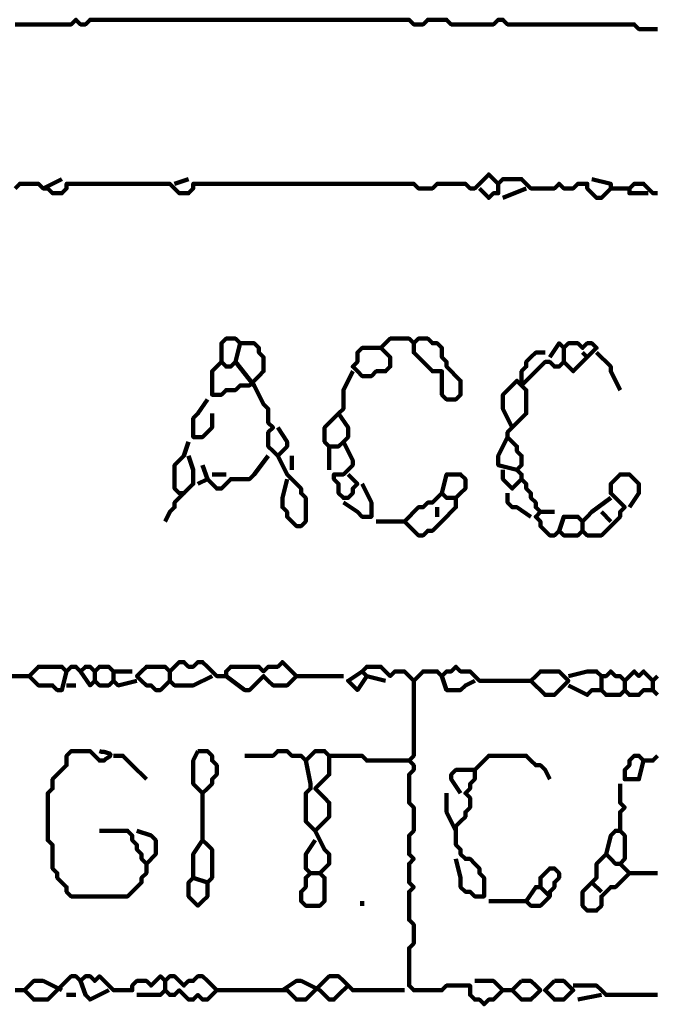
# Model space of a CAD drawing. Header units: metres. Extents: x 1959 to 4131, y 3282 to 4313.
# Tile 53 of 256: x 2125.04 to 2126.3, y 4301.81 to 4303.75. Entities that reach past the tile are written whole.
import ezdxf

# ---------------------------------------------------------------- set-up
doc = ezdxf.new("R2010")
doc.units = ezdxf.units.M
doc.layers.add('P', color=250, linetype='Continuous', lineweight=100)

msp = doc.modelspace()

# ---------------------------------------------------------------- linework, layer by layer
at = {"layer": 'P', "color": 0, "linetype": 'Continuous'}
for points in [[(2125.0353, 4303.7378), (2125.0445, 4303.7378), (2125.0538, 4303.7378), (2125.063, 4303.7378), (2125.0722, 4303.7378), (2125.0815, 4303.7378), (2125.0907, 4303.7378), (2125.0999, 4303.7378), (2125.1092, 4303.7378), (2125.1184, 4303.7378), (2125.1276, 4303.7378), (2125.1368, 4303.7378), (2125.1461, 4303.7378), (2125.1553, 4303.747), (2125.1645, 4303.7378), (2125.1738, 4303.7378), (2125.183, 4303.747), (2125.1922, 4303.747), (2125.2015, 4303.747), (2125.2107, 4303.747), (2125.2199, 4303.747), (2125.2292, 4303.747), (2125.2384, 4303.747), (2125.2476, 4303.747), (2125.2568, 4303.747), (2125.2661, 4303.747), (2125.2753, 4303.747), (2125.2845, 4303.747), (2125.2938, 4303.747), (2125.303, 4303.747), (2125.3122, 4303.747), (2125.3215, 4303.747), (2125.3307, 4303.747), (2125.3399, 4303.747), (2125.3492, 4303.747), (2125.3584, 4303.747), (2125.3676, 4303.747), (2125.3768, 4303.747), (2125.3861, 4303.747), (2125.3953, 4303.747), (2125.4045, 4303.747), (2125.4138, 4303.747), (2125.423, 4303.747), (2125.4322, 4303.747), (2125.4415, 4303.747), (2125.4507, 4303.747), (2125.4599, 4303.747), (2125.4692, 4303.747), (2125.4784, 4303.747), (2125.4876, 4303.747), (2125.4968, 4303.747), (2125.5061, 4303.747), (2125.5153, 4303.747), (2125.5245, 4303.747), (2125.5338, 4303.747), (2125.543, 4303.747), (2125.5522, 4303.747), (2125.5615, 4303.747), (2125.5707, 4303.747), (2125.5799, 4303.747), (2125.5892, 4303.747), (2125.5984, 4303.747), (2125.6076, 4303.747), (2125.6168, 4303.747), (2125.6261, 4303.747), (2125.6353, 4303.747), (2125.6445, 4303.747), (2125.6538, 4303.747), (2125.663, 4303.747), (2125.6722, 4303.747), (2125.6815, 4303.747), (2125.6907, 4303.747), (2125.6999, 4303.747), (2125.7092, 4303.747), (2125.7184, 4303.747), (2125.7276, 4303.747), (2125.7368, 4303.747), (2125.7461, 4303.747), (2125.7553, 4303.747), (2125.7645, 4303.747), (2125.7738, 4303.747), (2125.783, 4303.747), (2125.7922, 4303.747), (2125.8015, 4303.747), (2125.8107, 4303.747), (2125.8199, 4303.7378), (2125.8292, 4303.7378), (2125.8384, 4303.7378), (2125.8476, 4303.747), (2125.8568, 4303.747), (2125.8661, 4303.747), (2125.8753, 4303.747), (2125.8845, 4303.747), (2125.8938, 4303.7378), (2125.903, 4303.7378), (2125.9122, 4303.7378), (2125.9215, 4303.7378), (2125.9307, 4303.7378), (2125.9399, 4303.7378), (2125.9492, 4303.7378), (2125.9584, 4303.7378), (2125.9676, 4303.7378), (2125.9768, 4303.7378), (2125.9861, 4303.747), (2125.9953, 4303.747), (2126.0045, 4303.7378), (2126.0138, 4303.7378), (2126.023, 4303.7378), (2126.0322, 4303.7378), (2126.0415, 4303.7378), (2126.0507, 4303.7378), (2126.0599, 4303.7378), (2126.0692, 4303.7378), (2126.0784, 4303.7378), (2126.0876, 4303.7378), (2126.0968, 4303.7378), (2126.1061, 4303.7378), (2126.1153, 4303.7378), (2126.1245, 4303.7378), (2126.1338, 4303.7378), (2126.143, 4303.7378), (2126.1522, 4303.7378), (2126.1615, 4303.7378), (2126.1707, 4303.7378), (2126.1799, 4303.7378), (2126.1892, 4303.7378), (2126.1984, 4303.7378), (2126.2076, 4303.7378), (2126.2168, 4303.7378), (2126.2261, 4303.7378), (2126.2353, 4303.7378), (2126.2445, 4303.7378), (2126.2538, 4303.7378), (2126.263, 4303.7285), (2126.2722, 4303.7285), (2126.2815, 4303.7285), (2126.2907, 4303.7285), (2126.2999, 4303.7285)], [(2125.0353, 4303.4147), (2125.0445, 4303.4239), (2125.0538, 4303.4239), (2125.063, 4303.4239), (2125.0722, 4303.4239), (2125.0815, 4303.4239), (2125.0907, 4303.4147), (2125.0999, 4303.4147), (2125.1092, 4303.4054), (2125.1184, 4303.4054), (2125.1276, 4303.4054), (2125.1368, 4303.4147), (2125.1368, 4303.4239), (2125.1461, 4303.4239), (2125.1553, 4303.4239), (2125.1645, 4303.4239), (2125.1738, 4303.4239), (2125.183, 4303.4239), (2125.1922, 4303.4239), (2125.2015, 4303.4239), (2125.2107, 4303.4239), (2125.2199, 4303.4239), (2125.2292, 4303.4239), (2125.2384, 4303.4239), (2125.2476, 4303.4239), (2125.2568, 4303.4239), (2125.2661, 4303.4239), (2125.2753, 4303.4239), (2125.2845, 4303.4239), (2125.2938, 4303.4239), (2125.303, 4303.4239), (2125.3122, 4303.4239), (2125.3215, 4303.4239), (2125.3307, 4303.4239), (2125.3399, 4303.4239), (2125.3492, 4303.4147), (2125.3584, 4303.4054), (2125.3676, 4303.4054), (2125.3768, 4303.4054), (2125.3861, 4303.4147), (2125.3861, 4303.4239), (2125.3953, 4303.4239), (2125.4045, 4303.4239), (2125.4138, 4303.4239), (2125.423, 4303.4239), (2125.4322, 4303.4239), (2125.4415, 4303.4239), (2125.4507, 4303.4239), (2125.4599, 4303.4239), (2125.4692, 4303.4239), (2125.4784, 4303.4239), (2125.4876, 4303.4239), (2125.4968, 4303.4239), (2125.5061, 4303.4239), (2125.5153, 4303.4239), (2125.5245, 4303.4239), (2125.5338, 4303.4239), (2125.543, 4303.4239), (2125.5522, 4303.4239), (2125.5615, 4303.4239), (2125.5707, 4303.4239), (2125.5799, 4303.4239), (2125.5892, 4303.4239), (2125.5984, 4303.4239), (2125.6076, 4303.4239), (2125.6168, 4303.4239), (2125.6261, 4303.4239), (2125.6353, 4303.4239), (2125.6445, 4303.4239), (2125.6538, 4303.4239), (2125.663, 4303.4239), (2125.6722, 4303.4239), (2125.6815, 4303.4239), (2125.6907, 4303.4239), (2125.6999, 4303.4239), (2125.7092, 4303.4239), (2125.7184, 4303.4239), (2125.7276, 4303.4239), (2125.7368, 4303.4239), (2125.7461, 4303.4239), (2125.7553, 4303.4239), (2125.7645, 4303.4239), (2125.7738, 4303.4239), (2125.783, 4303.4239), (2125.7922, 4303.4239), (2125.8015, 4303.4239), (2125.8107, 4303.4239), (2125.8199, 4303.4239), (2125.8292, 4303.4147), (2125.8384, 4303.4147), (2125.8476, 4303.4147), (2125.8568, 4303.4147), (2125.8661, 4303.4239), (2125.8753, 4303.4239), (2125.8845, 4303.4239), (2125.8938, 4303.4239), (2125.903, 4303.4239), (2125.9122, 4303.4239), (2125.9215, 4303.4239), (2125.9307, 4303.4147), (2125.9399, 4303.4147), (2125.9492, 4303.4239), (2125.9584, 4303.4331), (2125.9676, 4303.4424), (2125.9768, 4303.4331), (2125.9861, 4303.4239), (2125.9953, 4303.4331), (2126.0045, 4303.4331), (2126.0138, 4303.4331), (2126.023, 4303.4331), (2126.0322, 4303.4331), (2126.0415, 4303.4239), (2126.0507, 4303.4147), (2126.0599, 4303.4147), (2126.0692, 4303.4147), (2126.0784, 4303.4147), (2126.0876, 4303.4147), (2126.0968, 4303.4147), (2126.1061, 4303.4239), (2126.1153, 4303.4147), (2126.1245, 4303.4147), (2126.1338, 4303.4147), (2126.143, 4303.4239), (2126.1522, 4303.4239), (2126.1615, 4303.4239), (2126.1615, 4303.4147), (2126.1707, 4303.4054), (2126.1799, 4303.3962), (2126.1892, 4303.3962), (2126.1984, 4303.4054), (2126.2076, 4303.4147), (2126.2076, 4303.4239), (2126.1707, 4303.4331)], [(2125.0907, 4303.4147), (2125.1276, 4303.4331)], [(2125.3492, 4303.4239), (2125.3768, 4303.4331)], [(2125.9861, 4303.4239), (2125.9861, 4303.4054), (2125.9768, 4303.4054), (2125.9676, 4303.3962), (2125.9492, 4303.4147)], [(2126.2815, 4303.4054), (2126.2445, 4303.4054), (2126.2445, 4303.4147), (2126.2538, 4303.4239), (2126.263, 4303.4239), (2126.2722, 4303.4239), (2126.2815, 4303.4147), (2126.2907, 4303.4054), (2126.2999, 4303.4054)], [(2126.0415, 4303.4147), (2125.9953, 4303.3962)], [(2126.2076, 4303.4147), (2126.2445, 4303.4147)], [(2125.4415, 4303.0731), (2125.4415, 4303.1101), (2125.4507, 4303.1193), (2125.4599, 4303.1193), (2125.4692, 4303.1193), (2125.4784, 4303.1101), (2125.4876, 4303.1101), (2125.4968, 4303.1101), (2125.5061, 4303.1101), (2125.5153, 4303.1008), (2125.5153, 4303.0916), (2125.5245, 4303.0824), (2125.5245, 4303.0731), (2125.5245, 4303.0639), (2125.5245, 4303.0547), (2125.5153, 4303.0454), (2125.5061, 4303.0362), (2125.4968, 4303.027), (2125.4876, 4303.027), (2125.4784, 4303.027), (2125.4692, 4303.0178), (2125.4599, 4303.0178), (2125.4507, 4303.0178), (2125.4415, 4303.0085), (2125.4322, 4303.0085), (2125.423, 4303.0085), (2125.423, 4303.0178), (2125.423, 4303.027), (2125.423, 4303.0362), (2125.423, 4303.0454), (2125.423, 4303.0547), (2125.4322, 4303.0639), (2125.4415, 4303.0731), (2125.4507, 4303.0639), (2125.4599, 4303.0639), (2125.4692, 4303.0731), (2125.4784, 4303.1101)], [(2125.7553, 4303.1008), (2125.7184, 4303.1008), (2125.7092, 4303.0916), (2125.7092, 4303.0824), (2125.7092, 4303.0731), (2125.6999, 4303.0639), (2125.7092, 4303.0547), (2125.7184, 4303.0454), (2125.7276, 4303.0454), (2125.7368, 4303.0454), (2125.7461, 4303.0547), (2125.7553, 4303.0547), (2125.7645, 4303.0547), (2125.7738, 4303.0639), (2125.7738, 4303.0731), (2125.7738, 4303.0824), (2125.7645, 4303.0916), (2125.7553, 4303.1008), (2125.7645, 4303.1101), (2125.7738, 4303.1193), (2125.783, 4303.1193), (2125.7922, 4303.1193), (2125.8015, 4303.1193), (2125.8107, 4303.1193), (2125.8199, 4303.1101), (2125.8292, 4303.1193), (2125.8384, 4303.1193), (2125.8476, 4303.1193), (2125.8568, 4303.1101), (2125.8661, 4303.1101), (2125.8753, 4303.1008), (2125.8753, 4303.0916), (2125.8753, 4303.0824), (2125.8845, 4303.0731), (2125.8845, 4303.0639), (2125.8938, 4303.0547), (2125.903, 4303.0454), (2125.9122, 4303.0362), (2125.9122, 4303.027), (2125.9122, 4303.0178), (2125.9122, 4303.0085), (2125.903, 4302.9993), (2125.8938, 4302.9993), (2125.8845, 4302.9993), (2125.8753, 4303.0085), (2125.8753, 4303.0178), (2125.8753, 4303.027), (2125.8753, 4303.0362), (2125.8753, 4303.0454), (2125.8753, 4303.0547), (2125.8661, 4303.0547), (2125.8568, 4303.0547), (2125.8476, 4303.0639), (2125.8384, 4303.0731), (2125.8292, 4303.0824), (2125.8199, 4303.0916), (2125.8199, 4303.1101)], [(2126.0876, 4303.0824), (2126.1061, 4303.1101), (2126.1153, 4303.1008), (2126.1245, 4303.1101), (2126.1338, 4303.1101), (2126.143, 4303.1101), (2126.1522, 4303.1008), (2126.1615, 4303.1101), (2126.1707, 4303.1101), (2126.1799, 4303.1008), (2126.1707, 4303.0916), (2126.1615, 4303.0824), (2126.1522, 4303.0731), (2126.143, 4303.0639), (2126.1338, 4303.0547), (2126.1245, 4303.0639), (2126.1153, 4303.0731), (2126.1061, 4303.0639), (2126.0968, 4303.0639), (2126.0876, 4303.0731), (2126.0784, 4303.0731), (2126.0692, 4303.0639), (2126.0599, 4303.0547), (2126.0507, 4303.0454), (2126.0415, 4303.0362), (2126.0322, 4303.027), (2126.0415, 4303.0178), (2126.0415, 4303.0085), (2126.0415, 4302.9993), (2126.0415, 4302.9901), (2126.0415, 4302.9808), (2126.0415, 4302.9716), (2126.0322, 4302.9624), (2126.023, 4302.9531), (2126.0138, 4302.9439), (2126.0045, 4302.9347), (2126.0045, 4302.9254), (2126.0138, 4302.9162), (2126.023, 4302.907), (2126.023, 4302.8978), (2126.0322, 4302.8885), (2126.0322, 4302.8793), (2126.0322, 4302.8701), (2126.023, 4302.8608), (2126.0322, 4302.8516), (2126.0322, 4302.8424), (2126.0415, 4302.8331), (2126.0415, 4302.8239), (2126.0507, 4302.8147), (2126.0507, 4302.8054), (2126.0599, 4302.7962), (2126.0599, 4302.787), (2126.0692, 4302.7778), (2126.0599, 4302.7685), (2126.0692, 4302.7593), (2126.0692, 4302.7501), (2126.0784, 4302.7408), (2126.0876, 4302.7316), (2126.0968, 4302.7316), (2126.1061, 4302.7408), (2126.1153, 4302.7316), (2126.1245, 4302.7316), (2126.1338, 4302.7316), (2126.143, 4302.7316), (2126.1522, 4302.7408), (2126.1615, 4302.7316), (2126.1707, 4302.7316), (2126.1799, 4302.7316), (2126.1892, 4302.7316), (2126.1984, 4302.7408), (2126.2076, 4302.7501), (2126.2168, 4302.7593), (2126.2261, 4302.7685), (2126.2261, 4302.7778), (2126.2353, 4302.787), (2126.2261, 4302.7962), (2126.2168, 4302.8054), (2126.2076, 4302.8147), (2126.2076, 4302.8239), (2126.2076, 4302.8331), (2126.2168, 4302.8424), (2126.2261, 4302.8516), (2126.2353, 4302.8516), (2126.2445, 4302.8516), (2126.2538, 4302.8424), (2126.263, 4302.8331), (2126.263, 4302.8239), (2126.263, 4302.8147), (2126.2445, 4302.787)], [(2126.1153, 4303.1008), (2126.1153, 4303.0731)], [(2126.0138, 4302.9439), (2125.9953, 4302.9808), (2125.9953, 4302.9901), (2125.9953, 4302.9993), (2125.9953, 4303.0085), (2126.0045, 4303.0178), (2126.0138, 4303.027), (2126.023, 4303.0362), (2126.0322, 4303.027), (2126.0322, 4303.0362), (2126.0322, 4303.0454), (2126.0322, 4303.0547), (2126.0415, 4303.0639), (2126.0415, 4303.0731), (2126.0507, 4303.0824), (2126.0599, 4303.0916), (2126.0784, 4303.0916)], [(2126.1522, 4303.0916), (2126.1615, 4303.0824)], [(2126.1799, 4303.0916), (2126.2076, 4303.0639), (2126.2076, 4303.0547), (2126.2261, 4303.0178)], [(2125.4692, 4303.0731), (2125.5061, 4303.027)], [(2125.6999, 4303.0547), (2125.6815, 4303.0178), (2125.6815, 4303.0085), (2125.6815, 4302.9993), (2125.6815, 4302.9901), (2125.6815, 4302.9808), (2125.6722, 4302.9716), (2125.663, 4302.9624), (2125.6538, 4302.9531), (2125.6445, 4302.9439), (2125.6445, 4302.9347), (2125.6445, 4302.9254), (2125.6445, 4302.9162), (2125.6538, 4302.907), (2125.663, 4302.907), (2125.6722, 4302.907), (2125.6815, 4302.9162), (2125.6907, 4302.9254), (2125.6907, 4302.9347), (2125.6907, 4302.9439), (2125.6722, 4302.9716)], [(2125.5061, 4303.027), (2125.5245, 4302.9901), (2125.5338, 4302.9808), (2125.5338, 4302.9716), (2125.5338, 4302.9624), (2125.5338, 4302.9531), (2125.543, 4302.9439), (2125.5338, 4302.9347), (2125.5338, 4302.9254), (2125.5338, 4302.9162), (2125.5338, 4302.907), (2125.543, 4302.8978), (2125.5522, 4302.8885), (2125.5615, 4302.8978), (2125.5707, 4302.907), (2125.5707, 4302.9162), (2125.5522, 4302.9439)], [(2125.4138, 4302.9993), (2125.3953, 4302.9716), (2125.3861, 4302.9624), (2125.3861, 4302.9531), (2125.3861, 4302.9439), (2125.3861, 4302.9347), (2125.3861, 4302.9254), (2125.3953, 4302.9254), (2125.4045, 4302.9254), (2125.4138, 4302.9347), (2125.423, 4302.9439), (2125.423, 4302.9531), (2125.423, 4302.9716)], [(2126.0045, 4302.9254), (2125.9861, 4302.8885), (2125.9861, 4302.8793), (2125.9861, 4302.8701), (2126.023, 4302.8608)], [(2125.3768, 4302.9162), (2125.3676, 4302.8885), (2125.3584, 4302.8793), (2125.3492, 4302.8701), (2125.3492, 4302.8608), (2125.3492, 4302.8516), (2125.3492, 4302.8424), (2125.3492, 4302.8331), (2125.3492, 4302.8239), (2125.3584, 4302.8147), (2125.3676, 4302.8147), (2125.3768, 4302.8239), (2125.3861, 4302.8331), (2125.3861, 4302.8424), (2125.3861, 4302.8516), (2125.3861, 4302.8608), (2125.3768, 4302.8885)], [(2125.6538, 4302.907), (2125.6538, 4302.8608)], [(2125.6815, 4302.9162), (2125.6999, 4302.8793), (2125.6999, 4302.8701), (2125.6907, 4302.8608), (2125.6815, 4302.8516), (2125.6722, 4302.8516), (2125.663, 4302.8516), (2125.663, 4302.8424), (2125.6722, 4302.8331), (2125.6722, 4302.8239), (2125.6722, 4302.8147), (2125.6815, 4302.8054), (2125.6907, 4302.8054), (2125.6999, 4302.8147), (2125.6999, 4302.8239), (2125.7092, 4302.8331), (2125.6907, 4302.8516)], [(2125.5338, 4302.8885), (2125.5061, 4302.8516), (2125.4968, 4302.8424), (2125.4876, 4302.8424), (2125.4784, 4302.8424), (2125.4692, 4302.8424), (2125.4599, 4302.8424), (2125.4507, 4302.8331), (2125.4415, 4302.8239), (2125.4322, 4302.8239), (2125.423, 4302.8331), (2125.4138, 4302.8424), (2125.4045, 4302.8701)], [(2125.5522, 4302.8885), (2125.5707, 4302.8516), (2125.5799, 4302.8424), (2125.5892, 4302.8331), (2125.5984, 4302.8239), (2125.5984, 4302.8147), (2125.6076, 4302.8054), (2125.6076, 4302.7962), (2125.6076, 4302.787), (2125.6076, 4302.7778), (2125.6076, 4302.7685), (2125.6076, 4302.7593), (2125.5984, 4302.7501), (2125.5892, 4302.7501), (2125.5799, 4302.7593), (2125.5707, 4302.7685), (2125.5707, 4302.7778), (2125.5615, 4302.787), (2125.5615, 4302.7962), (2125.5615, 4302.8054), (2125.5707, 4302.8424)], [(2125.5799, 4302.8885), (2125.5799, 4302.8608)], [(2125.3953, 4302.8331), (2125.4138, 4302.8424)], [(2125.423, 4302.8516), (2125.4507, 4302.8516)], [(2125.8753, 4302.8147), (2125.8845, 4302.8516), (2125.8938, 4302.8516), (2125.903, 4302.8516), (2125.9122, 4302.8516), (2125.9215, 4302.8424), (2125.9215, 4302.8331), (2125.9215, 4302.8239), (2125.9122, 4302.8147), (2125.903, 4302.8054), (2125.903, 4302.7962), (2125.903, 4302.787), (2125.8938, 4302.7778), (2125.8845, 4302.7685), (2125.8753, 4302.7593), (2125.8661, 4302.7501), (2125.8568, 4302.7408), (2125.8476, 4302.7408), (2125.8384, 4302.7316), (2125.8292, 4302.7316), (2125.8199, 4302.7408), (2125.8107, 4302.7501), (2125.8015, 4302.7593), (2125.8107, 4302.7685), (2125.8199, 4302.7778), (2125.8292, 4302.787), (2125.8384, 4302.787), (2125.8476, 4302.7962), (2125.8568, 4302.7962), (2125.8661, 4302.8054), (2125.8753, 4302.8147), (2125.8845, 4302.8054), (2125.903, 4302.8054)], [(2125.9953, 4302.8608), (2125.9953, 4302.8424), (2126.0045, 4302.8331), (2126.0138, 4302.8239), (2126.0322, 4302.8424)], [(2125.7184, 4302.8331), (2125.7368, 4302.7962), (2125.7368, 4302.787), (2125.7368, 4302.7778), (2125.7368, 4302.7685), (2125.7276, 4302.7685), (2125.7184, 4302.7685), (2125.7092, 4302.7778), (2125.6815, 4302.7962)], [(2125.3676, 4302.8147), (2125.3492, 4302.7962), (2125.3492, 4302.787), (2125.3399, 4302.7778), (2125.3307, 4302.7593)], [(2126.0045, 4302.8147), (2126.0045, 4302.7962), (2126.0138, 4302.787), (2126.023, 4302.787), (2126.0507, 4302.7685)], [(2126.2076, 4302.8054), (2126.1707, 4302.7778), (2126.1615, 4302.7685), (2126.1522, 4302.7593), (2126.143, 4302.7685), (2126.1338, 4302.7685), (2126.1245, 4302.7685), (2126.1153, 4302.7685), (2126.1061, 4302.7408)], [(2125.8661, 4302.787), (2125.8661, 4302.7685)], [(2126.0692, 4302.7778), (2126.0968, 4302.7778)], [(2126.1892, 4302.7778), (2126.2076, 4302.7593)], [(2125.7461, 4302.7593), (2125.7645, 4302.7593), (2125.7738, 4302.7593), (2125.783, 4302.7593), (2125.8015, 4302.7593)], [(2126.1522, 4302.7593), (2126.1522, 4302.7408)], [(2125.423, 4302.4547), (2125.3861, 4302.4362), (2125.3768, 4302.4362), (2125.3676, 4302.4362), (2125.3584, 4302.4362), (2125.3492, 4302.4362), (2125.3399, 4302.4454), (2125.3307, 4302.4362), (2125.3215, 4302.427), (2125.3122, 4302.427), (2125.303, 4302.4362), (2125.2938, 4302.4362), (2125.2845, 4302.4454), (2125.2753, 4302.4547), (2125.2845, 4302.4639), (2125.2938, 4302.4731), (2125.303, 4302.4731), (2125.3122, 4302.4731), (2125.3215, 4302.4731), (2125.3307, 4302.4731), (2125.3399, 4302.4639), (2125.3492, 4302.4731), (2125.3584, 4302.4824), (2125.3676, 4302.4824), (2125.3768, 4302.4731), (2125.3861, 4302.4731), (2125.3953, 4302.4824), (2125.4045, 4302.4824), (2125.4138, 4302.4731), (2125.423, 4302.4639), (2125.4322, 4302.4547), (2125.4415, 4302.4547), (2125.4507, 4302.4547), (2125.4507, 4302.4639), (2125.4599, 4302.4731), (2125.4692, 4302.4731), (2125.4784, 4302.4731), (2125.4876, 4302.4731), (2125.4968, 4302.4731), (2125.5061, 4302.4731), (2125.5153, 4302.4731), (2125.5245, 4302.4639), (2125.5338, 4302.4731), (2125.543, 4302.4731), (2125.5522, 4302.4731), (2125.5615, 4302.4824), (2125.5707, 4302.4731), (2125.5799, 4302.4639), (2125.5892, 4302.4547), (2125.5799, 4302.4454), (2125.5707, 4302.4362), (2125.5615, 4302.4362), (2125.5522, 4302.4362), (2125.543, 4302.4362), (2125.5338, 4302.4454), (2125.5245, 4302.4547), (2125.5153, 4302.4454), (2125.5061, 4302.4362), (2125.4968, 4302.427), (2125.4876, 4302.427), (2125.4507, 4302.4547)], [(2125.0168, 4302.4547), (2125.063, 4302.4547)], [(2125.1368, 4302.4639), (2125.1276, 4302.427), (2125.1184, 4302.427), (2125.1092, 4302.4362), (2125.0999, 4302.4362), (2125.0907, 4302.4362), (2125.0815, 4302.4362), (2125.0722, 4302.4454), (2125.063, 4302.4547), (2125.0722, 4302.4639), (2125.0815, 4302.4731), (2125.0907, 4302.4731), (2125.0999, 4302.4731), (2125.1092, 4302.4731), (2125.1184, 4302.4731), (2125.1276, 4302.4731), (2125.1368, 4302.4639), (2125.1461, 4302.4731), (2125.1553, 4302.4731), (2125.1645, 4302.4639), (2125.1738, 4302.4731), (2125.183, 4302.4731), (2125.1922, 4302.4639), (2125.2015, 4302.4731), (2125.2107, 4302.4731), (2125.2199, 4302.4731), (2125.2292, 4302.4639), (2125.2384, 4302.4639), (2125.2661, 4302.4639)], [(2125.1645, 4302.4639), (2125.183, 4302.4362), (2125.1922, 4302.4454), (2125.2015, 4302.4362), (2125.2107, 4302.4362), (2125.2199, 4302.4362), (2125.2292, 4302.4454), (2125.2384, 4302.4362), (2125.2753, 4302.4454)], [(2125.1922, 4302.4639), (2125.1922, 4302.4454)], [(2125.2292, 4302.4639), (2125.2292, 4302.4454)], [(2125.3399, 4302.4639), (2125.3399, 4302.4454)], [(2125.5892, 4302.4547), (2125.6261, 4302.4547), (2125.6353, 4302.4547), (2125.6445, 4302.4547), (2125.6815, 4302.4547)], [(2125.7276, 4302.4547), (2125.7092, 4302.427), (2125.6999, 4302.4362), (2125.6907, 4302.4454), (2125.7184, 4302.4639)], [(2125.7645, 4302.4454), (2125.7276, 4302.4547), (2125.7184, 4302.4639), (2125.7276, 4302.4731), (2125.7368, 4302.4731), (2125.7461, 4302.4731), (2125.7553, 4302.4731), (2125.7645, 4302.4639), (2125.7738, 4302.4547), (2125.783, 4302.4639), (2125.7922, 4302.4639), (2125.8015, 4302.4639), (2125.8107, 4302.4547), (2125.8199, 4302.4454), (2125.8292, 4302.4547), (2125.8384, 4302.4639), (2125.8476, 4302.4639), (2125.8568, 4302.4639), (2125.8661, 4302.4639), (2125.8753, 4302.4547), (2125.8845, 4302.4639), (2125.8938, 4302.4639), (2125.903, 4302.4731), (2125.9122, 4302.4639), (2125.9215, 4302.4639), (2125.9307, 4302.4639), (2125.9399, 4302.4547), (2125.9492, 4302.4454), (2125.9584, 4302.4454), (2125.9676, 4302.4454), (2125.9768, 4302.4454), (2125.9861, 4302.4454), (2125.9953, 4302.4454), (2126.0045, 4302.4454), (2126.0138, 4302.4454), (2126.023, 4302.4454), (2126.0322, 4302.4454), (2126.0415, 4302.4454), (2126.0507, 4302.4454), (2126.0599, 4302.4547), (2126.0692, 4302.4639), (2126.0784, 4302.4639), (2126.0876, 4302.4639), (2126.0968, 4302.4639), (2126.1061, 4302.4639), (2126.1153, 4302.4547), (2126.1245, 4302.4454), (2126.1153, 4302.4362), (2126.1061, 4302.427), (2126.0968, 4302.4178), (2126.0876, 4302.4178), (2126.0784, 4302.4178), (2126.0507, 4302.4454)], [(2125.8753, 4302.4547), (2125.8845, 4302.427), (2125.8938, 4302.427), (2125.903, 4302.427), (2125.9122, 4302.427), (2125.9215, 4302.4362), (2125.9399, 4302.4454)], [(2126.1245, 4302.4547), (2126.1615, 4302.4639), (2126.1707, 4302.4639), (2126.1799, 4302.4639), (2126.1892, 4302.4547), (2126.1984, 4302.4547), (2126.2076, 4302.4639), (2126.2168, 4302.4547), (2126.2261, 4302.4547), (2126.2353, 4302.4454), (2126.2445, 4302.4547), (2126.2538, 4302.4639), (2126.263, 4302.4547), (2126.2722, 4302.4639), (2126.2815, 4302.4547), (2126.2907, 4302.4454), (2126.2999, 4302.4547)], [(2126.1892, 4302.4547), (2126.1892, 4302.427)], [(2125.1368, 4302.4362), (2125.1553, 4302.4362)], [(2125.8199, 4302.4454), (2125.8199, 4302.4085), (2125.8199, 4302.3993), (2125.8199, 4302.3901), (2125.8199, 4302.3808), (2125.8199, 4302.3716), (2125.8199, 4302.3624), (2125.8199, 4302.3531), (2125.8199, 4302.3439), (2125.8199, 4302.3347), (2125.8199, 4302.3254), (2125.8199, 4302.3162), (2125.8199, 4302.307), (2125.8199, 4302.2978), (2125.8107, 4302.2885), (2125.8199, 4302.2793), (2125.8199, 4302.2701), (2125.8107, 4302.2608), (2125.8107, 4302.2516), (2125.8107, 4302.2424), (2125.8107, 4302.2331), (2125.8107, 4302.2239), (2125.8107, 4302.2147), (2125.8107, 4302.2054), (2125.8199, 4302.1962), (2125.8199, 4302.187), (2125.8199, 4302.1778), (2125.8199, 4302.1685), (2125.8199, 4302.1593), (2125.8199, 4302.1501), (2125.8107, 4302.1408), (2125.8107, 4302.1316), (2125.8107, 4302.1224), (2125.8107, 4302.1131), (2125.8107, 4302.1039), (2125.8199, 4302.0947), (2125.8107, 4302.0854), (2125.8107, 4302.0762), (2125.8107, 4302.067), (2125.8107, 4302.0578), (2125.8107, 4302.0485), (2125.8199, 4302.0393), (2125.8107, 4302.0301), (2125.8107, 4302.0208), (2125.8107, 4302.0116), (2125.8107, 4302.0024), (2125.8107, 4301.9931), (2125.8107, 4301.9839), (2125.8107, 4301.9747), (2125.8199, 4301.9654), (2125.8199, 4301.9562), (2125.8199, 4301.947), (2125.8199, 4301.9378), (2125.8199, 4301.9285), (2125.8107, 4301.9193), (2125.8107, 4301.9101), (2125.8107, 4301.9008), (2125.8107, 4301.8916), (2125.8107, 4301.8824), (2125.8107, 4301.8731), (2125.8107, 4301.8639), (2125.8107, 4301.8547), (2125.8107, 4301.8454), (2125.8199, 4301.8362), (2125.8292, 4301.8362), (2125.8384, 4301.8362), (2125.8476, 4301.8362), (2125.8568, 4301.8362), (2125.8661, 4301.8362), (2125.8753, 4301.8362), (2125.8845, 4301.8454), (2125.8938, 4301.8454), (2125.903, 4301.8454), (2125.9122, 4301.8454), (2125.9215, 4301.8454), (2125.9307, 4301.8454), (2125.9307, 4301.8362), (2125.9307, 4301.827), (2125.9399, 4301.8178), (2125.9492, 4301.8178), (2125.9584, 4301.8085), (2125.9676, 4301.8178), (2125.9768, 4301.8178), (2125.9861, 4301.827), (2125.9953, 4301.8362), (2125.9861, 4301.8454), (2125.9768, 4301.8547), (2125.9676, 4301.8547), (2125.9399, 4301.8547)], [(2126.2999, 4302.4178), (2126.2907, 4302.427), (2126.2815, 4302.427), (2126.2722, 4302.427), (2126.263, 4302.4178), (2126.2538, 4302.4178), (2126.2445, 4302.4178), (2126.2353, 4302.427), (2126.2261, 4302.4178), (2126.2168, 4302.4178), (2126.2076, 4302.4178), (2126.1984, 4302.4178), (2126.1892, 4302.427), (2126.1799, 4302.427), (2126.1707, 4302.427), (2126.1615, 4302.4178), (2126.1245, 4302.4362)], [(2126.2353, 4302.4454), (2126.2353, 4302.427)], [(2126.2907, 4302.4454), (2126.2907, 4302.427)], [(2125.2015, 4302.1501), (2125.2384, 4302.1501), (2125.2476, 4302.1501), (2125.2568, 4302.1501), (2125.2661, 4302.1408), (2125.2661, 4302.1316), (2125.2753, 4302.1224), (2125.2753, 4302.1131), (2125.2845, 4302.1039), (2125.2845, 4302.0947), (2125.2938, 4302.0854), (2125.2938, 4302.0762), (2125.2938, 4302.067), (2125.2845, 4302.0578), (2125.2845, 4302.0485), (2125.2753, 4302.0393), (2125.2661, 4302.0301), (2125.2568, 4302.0208), (2125.2476, 4302.0208), (2125.2384, 4302.0208), (2125.2292, 4302.0208), (2125.2199, 4302.0208), (2125.2107, 4302.0208), (2125.2015, 4302.0208), (2125.1922, 4302.0208), (2125.183, 4302.0208), (2125.1738, 4302.0208), (2125.1645, 4302.0208), (2125.1553, 4302.0208), (2125.1461, 4302.0208), (2125.1368, 4302.0301), (2125.1368, 4302.0393), (2125.1276, 4302.0485), (2125.1184, 4302.0578), (2125.1184, 4302.067), (2125.1092, 4302.0762), (2125.1092, 4302.0854), (2125.1092, 4302.0947), (2125.1092, 4302.1039), (2125.1092, 4302.1131), (2125.1092, 4302.1224), (2125.0999, 4302.1316), (2125.0999, 4302.1408), (2125.0999, 4302.1501), (2125.0999, 4302.1593), (2125.0999, 4302.1685), (2125.0999, 4302.1778), (2125.0999, 4302.187), (2125.0999, 4302.1962), (2125.0999, 4302.2054), (2125.0999, 4302.2147), (2125.0999, 4302.2239), (2125.1092, 4302.2331), (2125.1092, 4302.2424), (2125.1092, 4302.2516), (2125.1184, 4302.2608), (2125.1276, 4302.2701), (2125.1368, 4302.2793), (2125.1368, 4302.2885), (2125.1368, 4302.2978), (2125.1461, 4302.307), (2125.1553, 4302.307), (2125.1645, 4302.307), (2125.1738, 4302.307), (2125.183, 4302.307), (2125.1922, 4302.2978), (2125.2015, 4302.2885), (2125.2107, 4302.2885), (2125.2138, 4302.2916), (2125.2168, 4302.2931), (2125.2215, 4302.2962), (2125.223, 4302.2993), (2125.223, 4302.3008), (2125.2215, 4302.3024), (2125.2168, 4302.3039), (2125.2107, 4302.3054), (2125.2061, 4302.3054), (2125.2015, 4302.307)], [(2125.3953, 4302.307), (2125.4045, 4302.307), (2125.4138, 4302.307), (2125.423, 4302.2978), (2125.423, 4302.2885), (2125.4322, 4302.2793), (2125.4322, 4302.2701), (2125.4322, 4302.2608), (2125.423, 4302.2516), (2125.423, 4302.2424), (2125.4138, 4302.2331), (2125.4045, 4302.2239), (2125.3953, 4302.2331), (2125.3861, 4302.2424), (2125.3861, 4302.2516), (2125.3861, 4302.2608), (2125.3861, 4302.2701), (2125.3861, 4302.2793), (2125.3861, 4302.2885), (2125.3953, 4302.307)], [(2125.4876, 4302.2978), (2125.5245, 4302.2978), (2125.5338, 4302.2978), (2125.543, 4302.2978), (2125.5522, 4302.307), (2125.5615, 4302.307), (2125.5707, 4302.307), (2125.5799, 4302.2978), (2125.5892, 4302.2978), (2125.5984, 4302.2978), (2125.6076, 4302.2885), (2125.6168, 4302.2978), (2125.6261, 4302.307), (2125.6353, 4302.307), (2125.6445, 4302.307), (2125.6538, 4302.2978), (2125.663, 4302.2978), (2125.6722, 4302.2978), (2125.6815, 4302.2978), (2125.6907, 4302.2978), (2125.6999, 4302.2978), (2125.7092, 4302.2978), (2125.7184, 4302.2978), (2125.7276, 4302.2885), (2125.7368, 4302.2885), (2125.7461, 4302.2885), (2125.7553, 4302.2885), (2125.7645, 4302.2885), (2125.8107, 4302.2885)], [(2125.2292, 4302.2978), (2125.2476, 4302.2978), (2125.2568, 4302.2885), (2125.2661, 4302.2793), (2125.2938, 4302.2516)], [(2125.6538, 4302.2978), (2125.6538, 4302.2608), (2125.6445, 4302.2516), (2125.6353, 4302.2424), (2125.6261, 4302.2331), (2125.6353, 4302.2239), (2125.6445, 4302.2147), (2125.6538, 4302.2054), (2125.6538, 4302.1962), (2125.6538, 4302.187), (2125.6538, 4302.1778), (2125.6445, 4302.1685), (2125.6353, 4302.1593), (2125.6261, 4302.1501), (2125.6168, 4302.1593), (2125.6076, 4302.1685), (2125.6076, 4302.1778), (2125.6076, 4302.187), (2125.6076, 4302.1962), (2125.6076, 4302.2054), (2125.6076, 4302.2147), (2125.6076, 4302.2239), (2125.6168, 4302.2331), (2125.6168, 4302.2424), (2125.6076, 4302.2885)], [(2125.903, 4302.0947), (2125.9122, 4302.0578), (2125.9122, 4302.0485), (2125.9122, 4302.0393), (2125.9215, 4302.0301), (2125.9307, 4302.0301), (2125.9399, 4302.0208), (2125.9492, 4302.0208), (2125.9584, 4302.0208), (2125.9584, 4302.0301), (2125.9584, 4302.0393), (2125.9584, 4302.0485), (2125.9584, 4302.0578), (2125.9492, 4302.067), (2125.9492, 4302.0762), (2125.9399, 4302.0854), (2125.9307, 4302.0947), (2125.9215, 4302.0947), (2125.9122, 4302.1039), (2125.9122, 4302.1131), (2125.903, 4302.1224), (2125.903, 4302.1316), (2125.903, 4302.1408), (2125.903, 4302.1501), (2125.903, 4302.1593), (2125.9122, 4302.1685), (2125.9215, 4302.1778), (2125.9215, 4302.187), (2125.9307, 4302.1962), (2125.9307, 4302.2054), (2125.9307, 4302.2147), (2125.9215, 4302.2239), (2125.9307, 4302.2331), (2125.9307, 4302.2424), (2125.9399, 4302.2516), (2125.9399, 4302.2608), (2125.9399, 4302.2701), (2125.9492, 4302.2793), (2125.9584, 4302.2885), (2125.9676, 4302.2978), (2125.9768, 4302.2978), (2125.9861, 4302.2978), (2125.9953, 4302.2978), (2126.0045, 4302.2978), (2126.0138, 4302.2978), (2126.023, 4302.2978), (2126.0322, 4302.2978), (2126.0415, 4302.2978), (2126.0507, 4302.2885), (2126.0599, 4302.2793), (2126.0692, 4302.2793), (2126.0784, 4302.2701), (2126.0876, 4302.2516)], [(2126.2722, 4302.2885), (2126.263, 4302.2516), (2126.2538, 4302.2516), (2126.2445, 4302.2516), (2126.2353, 4302.2516), (2126.2353, 4302.2608), (2126.2353, 4302.2701), (2126.2445, 4302.2793), (2126.2445, 4302.2885), (2126.2538, 4302.2978), (2126.263, 4302.2978), (2126.2722, 4302.2885), (2126.2815, 4302.2885), (2126.2907, 4302.2885), (2126.2999, 4302.2978)], [(2125.9122, 4302.2239), (2125.8938, 4302.2516), (2125.8938, 4302.2608), (2125.903, 4302.2701), (2125.9399, 4302.2701)], [(2126.2261, 4302.2424), (2126.2261, 4302.2054), (2126.2353, 4302.1962), (2126.2261, 4302.187), (2126.2261, 4302.1501)], [(2125.4045, 4302.2239), (2125.4045, 4302.187), (2125.4045, 4302.1778), (2125.4045, 4302.1685), (2125.4045, 4302.1593), (2125.4045, 4302.1501), (2125.4045, 4302.1408), (2125.4045, 4302.1316), (2125.4138, 4302.1224), (2125.423, 4302.1131), (2125.423, 4302.1039), (2125.423, 4302.0947), (2125.423, 4302.0854), (2125.423, 4302.0762), (2125.423, 4302.067), (2125.423, 4302.0578), (2125.4138, 4302.0485), (2125.4138, 4302.0393), (2125.4138, 4302.0301), (2125.4138, 4302.0208), (2125.4045, 4302.0116), (2125.3953, 4302.0024), (2125.3861, 4302.0116), (2125.3768, 4302.0208), (2125.3768, 4302.0301), (2125.3768, 4302.0393), (2125.3768, 4302.0485), (2125.3861, 4302.0578), (2125.4138, 4302.0485)], [(2125.8845, 4302.2239), (2125.8845, 4302.1962), (2125.8845, 4302.187), (2125.903, 4302.1501)], [(2125.2753, 4302.1501), (2125.303, 4302.1408), (2125.3122, 4302.1316), (2125.3122, 4302.1224), (2125.3122, 4302.1131), (2125.3122, 4302.1039), (2125.2938, 4302.0854)], [(2125.6261, 4302.1501), (2125.6445, 4302.1131), (2125.6538, 4302.1039), (2125.6538, 4302.0947), (2125.6538, 4302.0854), (2125.6445, 4302.0762), (2125.6353, 4302.067), (2125.6445, 4302.0578), (2125.6445, 4302.0485), (2125.6445, 4302.0393), (2125.6445, 4302.0301), (2125.6445, 4302.0208), (2125.6445, 4302.0116), (2125.6353, 4302.0024), (2125.6261, 4302.0024), (2125.6168, 4302.0024), (2125.6076, 4302.0024), (2125.5984, 4302.0116), (2125.5984, 4302.0208), (2125.5984, 4302.0301), (2125.6076, 4302.0393), (2125.6076, 4302.0485), (2125.6076, 4302.0578), (2125.6168, 4302.067), (2125.6076, 4302.0762), (2125.6076, 4302.0854), (2125.6076, 4302.0947), (2125.6076, 4302.1039), (2125.6261, 4302.1316)], [(2126.2999, 4302.067), (2126.2907, 4302.067), (2126.2815, 4302.067), (2126.2722, 4302.067), (2126.263, 4302.067), (2126.2538, 4302.067), (2126.2445, 4302.067), (2126.2353, 4302.0578), (2126.2261, 4302.0485), (2126.2168, 4302.0393), (2126.2076, 4302.0393), (2126.1984, 4302.0301), (2126.1892, 4302.0208), (2126.1892, 4302.0116), (2126.1892, 4302.0024), (2126.1799, 4301.9931), (2126.1707, 4301.9931), (2126.1615, 4301.9931), (2126.1522, 4302.0024), (2126.1522, 4302.0116), (2126.1522, 4302.0208), (2126.1522, 4302.0301), (2126.1615, 4302.0393), (2126.1707, 4302.0485), (2126.1799, 4302.0578), (2126.1799, 4302.067), (2126.1799, 4302.0762), (2126.1799, 4302.0854), (2126.1892, 4302.0947), (2126.1984, 4302.1039), (2126.2076, 4302.0947), (2126.2168, 4302.0854), (2126.2261, 4302.0854), (2126.2353, 4302.0947), (2126.2353, 4302.1039), (2126.2353, 4302.1131), (2126.2353, 4302.1224), (2126.2353, 4302.1316), (2126.2353, 4302.1408), (2126.2261, 4302.1501), (2126.2168, 4302.1501), (2126.2076, 4302.1408), (2126.1984, 4302.1039)], [(2125.4045, 4302.1316), (2125.3861, 4302.1039), (2125.3861, 4302.0947), (2125.3861, 4302.0578)], [(2125.6168, 4302.067), (2125.6353, 4302.067)], [(2126.0415, 4302.0116), (2126.0599, 4302.0393), (2126.0692, 4302.0393), (2126.0692, 4302.0485), (2126.0692, 4302.0578), (2126.0784, 4302.067), (2126.0876, 4302.0762), (2126.0968, 4302.0762), (2126.1061, 4302.067), (2126.1061, 4302.0578), (2126.0968, 4302.0485), (2126.0968, 4302.0393), (2126.0876, 4302.0301), (2126.0876, 4302.0208), (2126.0784, 4302.0116), (2126.0692, 4302.0024), (2126.0599, 4302.0024), (2126.0507, 4302.0024), (2126.0415, 4302.0116), (2126.0322, 4302.0116), (2126.023, 4302.0116), (2126.0138, 4302.0116), (2126.0045, 4302.0116), (2125.9953, 4302.0116), (2125.9676, 4302.0116)], [(2126.2261, 4302.0854), (2126.2445, 4302.067)], [(2126.1707, 4302.0485), (2126.1892, 4302.0301)], [(2126.0692, 4302.0393), (2126.0876, 4302.0208)], [(2125.7184, 4302.0116), (2125.7184, 4302.0024)], [(2125.1276, 4301.8362), (2125.0907, 4301.8547), (2125.0815, 4301.8547), (2125.0722, 4301.8547), (2125.063, 4301.8454), (2125.0538, 4301.8362), (2125.063, 4301.827), (2125.0722, 4301.8178), (2125.0815, 4301.8178), (2125.0907, 4301.8178), (2125.0999, 4301.8178), (2125.1092, 4301.827), (2125.1184, 4301.8362), (2125.1276, 4301.8454), (2125.1368, 4301.8547), (2125.1461, 4301.8639), (2125.1553, 4301.8639), (2125.1645, 4301.8547), (2125.1738, 4301.8639), (2125.183, 4301.8639), (2125.1922, 4301.8547), (2125.2015, 4301.8639), (2125.2107, 4301.8547), (2125.2199, 4301.8454), (2125.2292, 4301.8362), (2125.2384, 4301.8362), (2125.2476, 4301.8362), (2125.2568, 4301.8362), (2125.2661, 4301.8362), (2125.2661, 4301.8454), (2125.2753, 4301.8547), (2125.2845, 4301.8547), (2125.2938, 4301.8547), (2125.303, 4301.8454), (2125.3122, 4301.8547), (2125.3215, 4301.8639), (2125.3307, 4301.8547), (2125.3399, 4301.8639), (2125.3492, 4301.8639), (2125.3584, 4301.8547), (2125.3676, 4301.8454), (2125.3768, 4301.8547), (2125.3861, 4301.8547), (2125.3953, 4301.8639), (2125.4045, 4301.8639), (2125.4138, 4301.8547), (2125.423, 4301.8454), (2125.4322, 4301.8362), (2125.423, 4301.827), (2125.4138, 4301.8178), (2125.4045, 4301.8178), (2125.3953, 4301.827), (2125.3861, 4301.8178), (2125.3768, 4301.8178), (2125.3676, 4301.827), (2125.3584, 4301.8362), (2125.3492, 4301.827), (2125.3399, 4301.827), (2125.3307, 4301.8362), (2125.3215, 4301.827), (2125.2753, 4301.827)], [(2125.1645, 4301.8547), (2125.1738, 4301.827), (2125.183, 4301.8178), (2125.2199, 4301.8362)], [(2125.3307, 4301.8547), (2125.3307, 4301.8362)], [(2125.4322, 4301.8362), (2125.4692, 4301.8362), (2125.4784, 4301.8362), (2125.4876, 4301.8362), (2125.4968, 4301.8362), (2125.5061, 4301.8362), (2125.5153, 4301.8362), (2125.5245, 4301.8362), (2125.5338, 4301.8362), (2125.543, 4301.8362), (2125.5522, 4301.8362), (2125.5615, 4301.8362), (2125.5707, 4301.8362), (2125.5799, 4301.827), (2125.5892, 4301.8178), (2125.5984, 4301.8178), (2125.6076, 4301.8178), (2125.6168, 4301.827), (2125.6261, 4301.8362), (2125.6353, 4301.8454), (2125.6445, 4301.8547), (2125.6538, 4301.8639), (2125.663, 4301.8639), (2125.6722, 4301.8639), (2125.6815, 4301.8547), (2125.6907, 4301.8454), (2125.6999, 4301.8362), (2125.7092, 4301.8362), (2125.7184, 4301.8362), (2125.7276, 4301.8362), (2125.7368, 4301.8362), (2125.7461, 4301.8362), (2125.7553, 4301.8362), (2125.7645, 4301.8362), (2125.7738, 4301.8362), (2125.783, 4301.8362), (2125.8015, 4301.8362)], [(2125.5615, 4301.8362), (2125.5892, 4301.8547), (2125.5984, 4301.8547), (2125.6353, 4301.8362)], [(2126.0322, 4301.8547), (2126.0415, 4301.8547), (2126.0507, 4301.8547), (2126.0599, 4301.8454), (2126.0692, 4301.8362), (2126.0599, 4301.827), (2126.0507, 4301.8178), (2126.0415, 4301.8178), (2126.0322, 4301.8178), (2126.023, 4301.827), (2126.0138, 4301.8362), (2126.0322, 4301.8547)], [(2126.0968, 4301.8547), (2126.1061, 4301.8547), (2126.1153, 4301.8547), (2126.1245, 4301.8454), (2126.1338, 4301.8362), (2126.1245, 4301.827), (2126.1153, 4301.8178), (2126.1061, 4301.8178), (2126.0968, 4301.8178), (2126.0876, 4301.827), (2126.0784, 4301.8362), (2126.0968, 4301.8547)], [(2125.0353, 4301.8362), (2125.0538, 4301.8362)], [(2125.6907, 4301.8454), (2125.6722, 4301.827), (2125.663, 4301.8178), (2125.6538, 4301.8178), (2125.6353, 4301.8362)], [(2125.9953, 4301.8362), (2126.0138, 4301.8362)], [(2126.1338, 4301.8454), (2126.1707, 4301.8454), (2126.1799, 4301.8454), (2126.1892, 4301.8362), (2126.1984, 4301.827), (2126.2076, 4301.827), (2126.2168, 4301.827), (2126.2261, 4301.827), (2126.2353, 4301.827), (2126.2445, 4301.827), (2126.2538, 4301.827), (2126.263, 4301.827), (2126.2722, 4301.827), (2126.2815, 4301.827), (2126.2907, 4301.827), (2126.2999, 4301.827)], [(2125.1368, 4301.827), (2125.1553, 4301.827)], [(2126.143, 4301.8178), (2126.1892, 4301.827)]]:
    msp.add_lwpolyline(points, dxfattribs=at)

doc.saveas('drawing.dxf')
